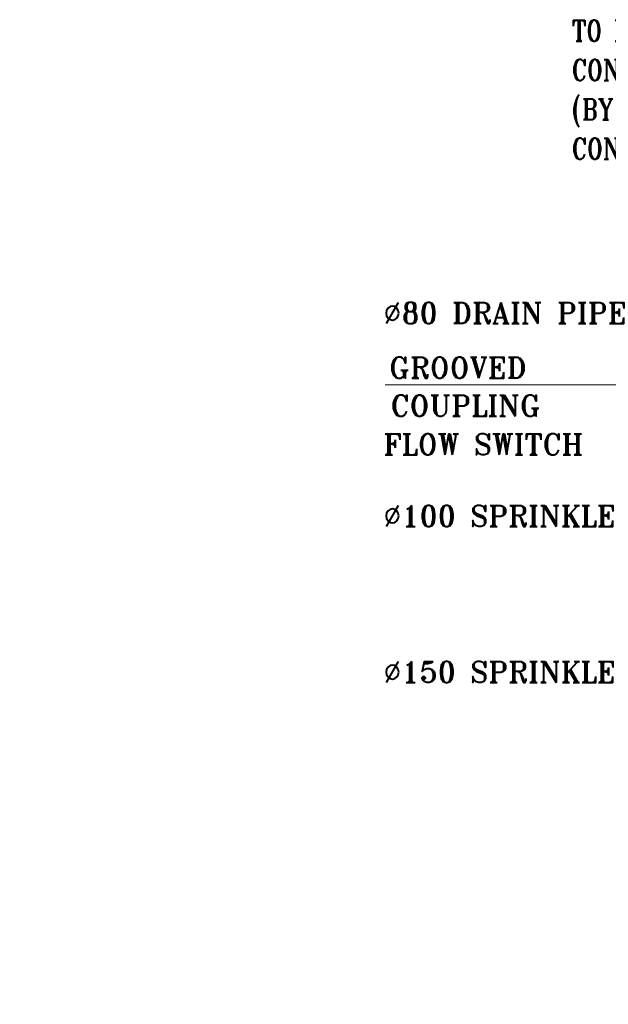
# Model space of a CAD drawing. Header units: inches. Extents: x 105152 to 158499, y 12149 to 30915.
# Tile 234 of 256: x 127928 to 127975, y 20404 to 20484. Entities that reach past the tile are written whole.
import ezdxf

# ---------------------------------------------------------------- set-up
doc = ezdxf.new("R2010")
doc.units = ezdxf.units.IN
doc.header["$MEASUREMENT"] = 0
doc.layers.add('LEDAR', color=7, linetype='Continuous')
doc.styles.add('H P', font='romantic.ttf')
doc.styles.add('ROMANT', font='romant__.ttf')
doc.styles.add('romant_1', font='romant__.ttf', dxfattribs={"width": 0.8, "height": 100})
doc.dimstyles.new('HP-50', dxfattribs={"dimscale": 50, "dimtxt": 2, "dimasz": 3, "dimexe": 1, "dimexo": 1, "dimgap": 1, "dimtad": 1, "dimdec": 0, "dimzin": 11, "dimdsep": 46, "dimtxsty": 'H P', "dimcen": 0, "dimdle": 100, "dimclrd": 256, "dimclre": 256, "dimclrt": 256, "dimadec": 0, "dimazin": 0, "dimtfac": 1, "dimtdec": 0, "dimtmove": 0, "dimatfit": 3, "dimfxl": 1, "dimtzin": 11, "dimarcsym": 0})

msp = doc.modelspace()

# ---------------------------------------------------------------- linework, layer by layer
at = {"lineweight": 5, "elevation": 0.266, "flags": 128}
msp.add_lwpolyline([(128003.283, 20461.956), (127994.346, 20454.377), (127957.283, 20454.377)], dxfattribs=at)

# ---------------------------------------------------------------- texts
at = {"lineweight": 5, "line_spacing_factor": 1.120755}
for s, insert, char_height, width, attachment_point, style in [('TO FIRE ALARM\\PCONTROL PANEL\\P(BY FIRE ALARM\\PCONTRACTOR)', (127972.492, 20484.114, 0.266), 1.71825, 21.23754, 1, 'romant_1'), ('∅80 DRAIN PIPE', (127957.145, 20461.079, 0.266), 1.71825, 26.59848, 1, 'ROMANT'), ('GROOVED', (127963.201, 20456.627, 0.266), 1.7182, 14.49514, 2, 'ROMANT'), ('COUPLING', (127963.84, 20453.54, 0.266), 1.7182, 15.83537, 2, 'ROMANT'), ('FLOW SWITCH', (127957.145, 20450.379, 0.266), 1.71825, 21.52621, 1, 'ROMANT'), ('∅100 SPRINKLER PIPE', (127957.145, 20444.539, 0.266), 1.71825, 36.41311, 1, 'ROMANT'), ('∅150 SPRINKLER PIPE', (127957.145, 20431.81, 0.266), 1.71825, 36.41311, 1, 'ROMANT')]:
    msp.add_mtext(s, dxfattribs=dict(at, insert=insert, char_height=char_height, width=width, attachment_point=attachment_point, style=style))

# ---------------------------------------------------------------- leaders
at = {"lineweight": 5}
for points in [[(128019.083, 20459.601, 0.266), (128019.083, 20448.579, 0.266), (128014.185, 20448.579, 0.266)], [(128016.805, 20456.816, 0.266), (128016.805, 20451.619, 0.266), (128014.016, 20451.619, 0.266)]]:
    msp.add_leader(points, dimstyle='HP-50', override={"dimasz": 10, "dimtfill": 1, "dimarcsym": 2}, dxfattribs=at)
at = {"layer": 'LEDAR', "lineweight": 5}
msp.add_leader([(127993.696, 20374.573, 0.959), (127957.706, 20374.573, 0.959)], dimstyle='HP-50', override={"dimasz": 5, "dimtad": 0, "dimtfill": 1, "dimarcsym": 2}, dxfattribs=at)

doc.saveas('drawing.dxf')
